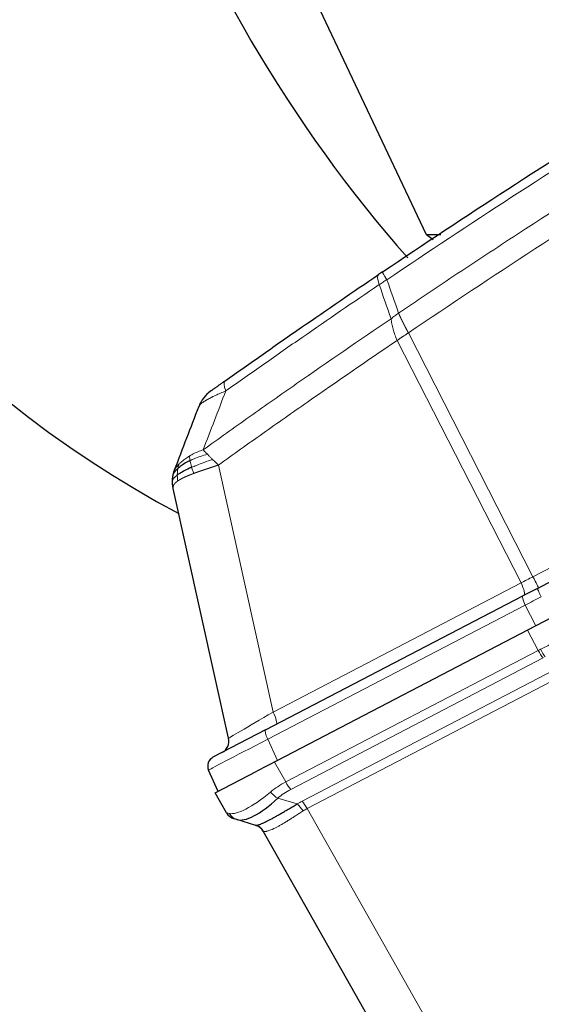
# Model space of a CAD drawing. Header units: inches. Extents: x 0 to 23760, y -13 to 16800.
# Tile 157 of 222: x 10255 to 10414, y 13722 to 14024. Entities that reach past the tile are written whole.
import ezdxf

# ---------------------------------------------------------------- set-up
doc = ezdxf.new("R2010")
doc.units = ezdxf.units.IN
doc.layers.add('254', color=7, linetype='Continuous', true_color=0xffffff)

msp = doc.modelspace()

# ---------------------------------------------------------------- linework, layer by layer
at = {"layer": '254', "color": 2, "linetype": 'Continuous', "lineweight": 25}
for p, q in [((10379.18, 13957.766), (10283.471, 14160.136)), ((10413.182, 13849.489), (10746.204, 14022.849)), ((10381.28, 13956.286), (10379.18, 13957.766)), ((10383.605, 13957.766), (10379.18, 13957.766)), ((10318.572, 13803.58), (10301.614, 13880.076)), ((10413.182, 13849.489), (10408.781, 13847.198)), ((10413.182, 13849.489), (10408.781, 13847.198)), ((10413.182, 13849.489), (10408.781, 13847.198)), ((10413.182, 13849.489), (10408.781, 13847.198)), ((10413.182, 13849.489), (10408.781, 13847.198)), ((10413.182, 13849.489), (10408.781, 13847.198)), ((10329.895, 13806.132), (10408.781, 13847.198)), ((10417.66, 13840.546), (10412.709, 13837.969)), ((10412.709, 13837.969), (10333.537, 13796.754)), ((10329.895, 13806.132), (10313.779, 13797.743)), ((10333.537, 13796.754), (10327.235, 13793.474)), ((10315.406, 13787.316), (10312.434, 13793.838)), ((10314.481, 13786.835), (10327.235, 13793.474)), ((10317.928, 13780.743), (10314.481, 13786.835)), ((10321.044, 13778.65), (10320.273, 13778.878)), ((10326.935, 13776.904), (10321.044, 13778.65)), ((10383.023, 13679.895), (10329.175, 13775.07))]:
    msp.add_line(p, q, dxfattribs=at)
at = {"layer": '254', "color": 110, "linetype": 'Continuous', "lineweight": 13}
for p, q in [((10411.848, 13853.068), (10743.742, 14025.841)), ((10373.667, 13927.744), (10411.848, 13853.068)), ((10408.181, 13851.159), (10370.217, 13925.411)), ((10315.447, 13887.266), (10332.219, 13811.615)), ((10332.219, 13811.615), (10408.181, 13851.159)), ((10409.451, 13844.341), (10330.565, 13803.276)), ((10412.709, 13837.969), (10409.451, 13844.341)), ((10413.44, 13830.464), (10410.18, 13836.652)), ((10336.072, 13790.189), (10413.44, 13830.464)), ((10414.966, 13828.172), (10337.598, 13787.897)), ((10341.116, 13784.307), (10418.438, 13824.559)), ((10419.956, 13822.282), (10342.633, 13782.03)), ((10330.565, 13803.276), (10333.537, 13796.754)), ((10332.626, 13796.28), (10336.072, 13790.189)), ((10333.656, 13785.215), (10339.615, 13783.45)), ((10342.633, 13782.03), (10396.23, 13687.298))]:
    msp.add_line(p, q, dxfattribs=at)
at = {"layer": '254', "color": 2, "linetype": 'Continuous', "lineweight": 25}
for centre, radius, start, end in [((10318.845, 13901.72), 10, 125.47973, 159.02443), ((10314.667, 13802.715), 4, 297.5, 12.5), ((10315.164, 13795.082), 3, 117.5, 204.5), ((10321.409, 13782.713), 4, 209.5, 253.5), ((10325.694, 13773.1), 4, 29.5, 73.5)]:
    msp.add_arc(centre, radius, start, end, dxfattribs=at)
for centre, major_axis, ratio, start_param, end_param in [((10443.981, 14267.157), (0, 430.5), 0.819152, 0.0931241, 2.7313831), ((10612.612, 14267.157), (0, 430.5), 0.819152, 0.7563565, 2.3965279), ((10336.851, 13802.127), (16.664, 23.061), 0.3072628, 3.2490905, 4.1329274), ((10325.799, 13773.069), (1.136, 3.835), 0.9934032, 5.5144739, 6.2831853)]:
    msp.add_ellipse(centre, major_axis=major_axis, ratio=ratio, start_param=start_param, end_param=end_param, dxfattribs=at)
at = {"layer": '254', "color": 110, "linetype": 'Continuous', "lineweight": 13}
for centre, major_axis, ratio, start_param, end_param in [((10370.145, 13937.323), (-5.598, 8.286), 0.2338533, 0, 0.7456374), ((10371.318, 13938.115), (-5.593, 8.289), 0.028642, 0, 0.7574094), ((10323.262, 13904.862), (5.786, -8.156), 0.2320727, 3.1415927, 3.8845507), ((10412.378, 13853.58), (17.727, 9.261), 0.0104215, 4.467904, 4.6770554), ((10411.628, 13853.189), (1.847, -3.548), 0.0348995, 0, 1.5184364), ((10407.227, 13850.898), (1.847, -3.548), 0.2419219, 0, 1.5184364), ((10414.567, 13846.828), (1.385, -2.661), 0.0348995, 3.1415927, 4.6600291), ((10410.166, 13844.537), (1.385, -2.661), 0.2419219, 3.1415927, 4.6600291), ((10415.318, 13847.218), (23.96, 12.448), 0.0057899, 1.6060004, 1.8151519), ((10414.467, 13842.531), (23.178, 13.919), 0.3756022, 4.4789729, 4.6243239), ((10429.889, 13813.255), (-28.476, 0.169), 0.7384299, 5.3006404, 5.3326206), ((10414.234, 13831.035), (1.847, -3.548), 0.2419219, 4.7472956, 5.5152404), ((10414.875, 13831.355), (1.73, -3.607), 0.2095523, 4.754266, 5.522623), ((10336.707, 13814.188), (18.134, 10.607), 0.00224, 1.81956, 3.1408724), ((10331.265, 13811.355), (-1.847, 3.548), 0.2419219, 3.1415927, 4.6600291), ((10331.28, 13803.471), (1.385, -2.661), 0.2419219, 3.1415927, 4.6600291), ((10336.482, 13806.179), (24.047, 12.341), 0.0045296, 1.817072, 3.1413816), ((10353.155, 13773.309), (-28.804, 0.399), 0.722843, 5.3572629, 5.5780937), ((10336.865, 13790.759), (1.847, -3.548), 0.2419219, 4.7472956, 5.5152404), ((10336.851, 13802.127), (18.953, 21.143), 0.2465223, 3.2795248, 4.1633617), ((10332.923, 13788.077), (2.644, -3.001), 0.4458674, 4.6436152, 5.4305513), ((10353.888, 13770.447), (-25.026, 7.413), 0.753739, 5.620436, 5.8412669), ((10358.17, 13766.005), (-26.111, 7.967), 0.7536205, 5.6284154, 5.7034333), ((10340.348, 13780.587), (-2.122, 3.391), 0.3160454, 4.7285065, 5.4930646), ((10341.848, 13781.445), (-1.847, 3.548), 0.2419219, 4.7516589, 5.5152404), ((10353.155, 13773.309), (-35.228, 7.434), 0.0022709, 0.0020032, 0.222834), ((10322.18, 13782.485), (-1.136, -3.835), 0.9510037, 5.4962492, 6.2831853), ((10358.903, 13763.142), (-21.454, 14.341), 0.7066026, 5.9092122, 5.9842302), ((10358.82, 13763.288), (-29.645, 11.783), 0.002496, 6.2064394, 6.2862869)]:
    msp.add_ellipse(centre, major_axis=major_axis, ratio=ratio, start_param=start_param, end_param=end_param, dxfattribs=at)
at = {"layer": '254', "color": 2, "linetype": 'Continuous', "lineweight": 25}
for points, knots in [([(10365.724, 13946.404), (10378.438, 13954.983), (10404.016, 13971.902), (10429.895, 13988.344), (10449.418, 14000.497), (10455.945, 14004.518), (10469.036, 14012.501), (10475.6, 14016.462), (10495.349, 14028.258), (10508.586, 14035.999), (10525.222, 14045.524), (10528.553, 14047.421), (10535.223, 14051.199), (10545.241, 14056.844), (10555.296, 14062.418), (10575.454, 14073.472), (10602.463, 14087.961), (10643.367, 14108.946), (10670.897, 14122.436), (10684.727, 14129.056)], [0, 0, 0, 0, 0.125, 0.25, 0.25, 0.3125, 0.3125, 0.375, 0.375, 0.5, 0.5, 0.53125, 0.53125, 0.5625, 0.625, 0.625, 0.75, 0.875, 1, 1, 1, 1]), ([(10317.476, 13913.017), (10321.368, 13915.779), (10325.268, 13918.529), (10333.083, 13924.007), (10336.998, 13926.734), (10348.766, 13934.882), (10356.642, 13940.269), (10364.547, 13945.61)], [0, 0, 0, 0, 0.25, 0.25, 0.5, 0.5, 1, 1, 1, 1]), ([(10365.724, 13946.404), (10365.525, 13946.27), (10365.328, 13946.137), (10364.935, 13945.872), (10364.741, 13945.74), (10364.547, 13945.61)], [0, 0, 0, 0, 0.5, 0.5, 1, 1, 1, 1]), ([(10317.476, 13913.017), (10317.404, 13912.966), (10317.332, 13912.915), (10317.188, 13912.813), (10317.117, 13912.763), (10316.904, 13912.611), (10316.763, 13912.511), (10316.485, 13912.314), (10316.347, 13912.216), (10316.076, 13912.023), (10315.942, 13911.928), (10315.678, 13911.74), (10315.547, 13911.648), (10315.355, 13911.511), (10315.292, 13911.466), (10315.166, 13911.376), (10315.103, 13911.332), (10314.919, 13911.201), (10314.8, 13911.116), (10314.571, 13910.953), (10314.461, 13910.875), (10314.302, 13910.762), (10314.224, 13910.706), (10314.149, 13910.653), (10314.1, 13910.618), (10314.075, 13910.6), (10313.955, 13910.515), (10313.866, 13910.451), (10313.617, 13910.274), (10313.478, 13910.175), (10313.338, 13910.075), (10313.312, 13910.057), (10313.263, 13910.022), (10313.241, 13910.006), (10313.179, 13909.962), (10313.145, 13909.938), (10313.092, 13909.9), (10313.073, 13909.886), (10313.047, 13909.868), (10313.041, 13909.863), (10313.041, 13909.863)], [0, 0, 0, 0, 0.0313203, 0.0313203, 0.0626407, 0.0626407, 0.1252814, 0.1252814, 0.1879221, 0.1879221, 0.2505628, 0.2505628, 0.3132035, 0.3132035, 0.3445238, 0.3445238, 0.3758442, 0.3758442, 0.4384849, 0.4384849, 0.5011256, 0.5011256, 0.5324459, 0.5481061, 0.5481061, 0.5637662, 0.5637662, 0.6264069, 0.6264069, 0.7516883, 0.7516883, 0.7830087, 0.7830087, 0.814329, 0.814329, 0.8769697, 0.8769697, 0.9396104, 0.9396104, 1, 1, 1, 1]), ([(10306.764, 13888.636), (10306.569, 13888.543), (10306.379, 13888.448), (10305.636, 13888.063), (10305.119, 13887.766), (10304.182, 13887.161), (10303.76, 13886.853), (10303.267, 13886.444), (10303.15, 13886.341), (10303.038, 13886.239)], [0, 0, 0, 0, 0.125, 0.125, 0.5, 0.5, 0.875, 0.875, 1, 1, 1, 1]), ([(10301.519, 13883.922), (10301.521, 13883.932), (10301.525, 13883.953), (10301.53, 13883.985), (10301.536, 13884.017), (10301.542, 13884.049), (10301.547, 13884.081), (10301.553, 13884.112), (10301.56, 13884.144), (10301.566, 13884.175), (10301.572, 13884.206), (10301.578, 13884.237), (10301.585, 13884.268), (10301.591, 13884.299), (10301.598, 13884.33), (10301.604, 13884.361), (10301.611, 13884.392), (10301.618, 13884.422), (10301.624, 13884.453), (10301.631, 13884.483), (10301.638, 13884.513), (10301.646, 13884.543), (10301.653, 13884.573), (10301.66, 13884.603), (10301.667, 13884.633), (10301.675, 13884.663), (10301.682, 13884.693), (10301.69, 13884.722), (10301.697, 13884.752), (10301.705, 13884.781), (10301.713, 13884.81), (10301.72, 13884.839), (10301.728, 13884.868), (10301.736, 13884.897), (10301.744, 13884.926), (10301.752, 13884.955), (10301.76, 13884.984), (10301.768, 13885.012), (10301.777, 13885.04), (10301.785, 13885.069), (10301.793, 13885.097), (10301.802, 13885.125), (10301.81, 13885.153), (10301.819, 13885.181), (10301.827, 13885.209), (10301.836, 13885.237), (10301.845, 13885.264), (10301.854, 13885.292), (10301.862, 13885.319), (10301.871, 13885.346), (10301.88, 13885.374), (10301.889, 13885.401), (10301.898, 13885.428), (10301.907, 13885.454), (10301.916, 13885.481), (10301.926, 13885.508), (10301.935, 13885.535), (10301.944, 13885.561), (10301.953, 13885.587), (10301.963, 13885.614), (10301.972, 13885.64), (10301.982, 13885.666), (10301.991, 13885.692), (10302.001, 13885.718), (10302.01, 13885.743), (10302.02, 13885.769), (10302.03, 13885.795), (10302.036, 13885.812), (10302.039, 13885.82)], [0, 0, 0, 0, 0.0185022, 0.0368847, 0.0551481, 0.073293, 0.0913199, 0.1092294, 0.1270222, 0.1446988, 0.1622598, 0.1797059, 0.1970378, 0.2142561, 0.2313614, 0.2483544, 0.265236, 0.2820066, 0.2986672, 0.3152184, 0.331661, 0.3479958, 0.3642235, 0.380345, 0.3963611, 0.4122725, 0.4280803, 0.4437851, 0.459388, 0.4748898, 0.4902915, 0.5055939, 0.5207981, 0.535905, 0.5509156, 0.565831, 0.5806521, 0.5953801, 0.6100159, 0.6245607, 0.6390157, 0.6533819, 0.6676604, 0.6818526, 0.6959596, 0.7099825, 0.7239227, 0.7377815, 0.75156, 0.7652597, 0.7788818, 0.7924277, 0.8058989, 0.8192966, 0.8326224, 0.8458776, 0.8590638, 0.8721825, 0.8852351, 0.8982233, 0.9111485, 0.9240124, 0.9368166, 0.9495628, 0.9622525, 0.9748874, 0.9874694, 1, 1, 1, 1]), ([(10307.249, 13886.563), (10307.014, 13886.461), (10306.785, 13886.36), (10305.892, 13885.953), (10305.275, 13885.65), (10304.166, 13885.052), (10303.674, 13884.757), (10303.111, 13884.37), (10302.978, 13884.274), (10302.853, 13884.179)], [0, 0, 0, 0, 0.125, 0.125, 0.5, 0.5, 0.875, 0.875, 1, 1, 1, 1]), ([(10301.379, 13882.024), (10301.379, 13882.04), (10301.378, 13882.07), (10301.377, 13882.115), (10301.377, 13882.159), (10301.377, 13882.201), (10301.377, 13882.243), (10301.377, 13882.283), (10301.377, 13882.323), (10301.377, 13882.361), (10301.378, 13882.398), (10301.379, 13882.434), (10301.379, 13882.468), (10301.38, 13882.502), (10301.381, 13882.534), (10301.382, 13882.566), (10301.383, 13882.596), (10301.384, 13882.625), (10301.385, 13882.653), (10301.386, 13882.679), (10301.388, 13882.705), (10301.389, 13882.73), (10301.39, 13882.753), (10301.391, 13882.775), (10301.392, 13882.796), (10301.393, 13882.816), (10301.394, 13882.835), (10301.395, 13882.852), (10301.397, 13882.869), (10301.397, 13882.884), (10301.398, 13882.899), (10301.399, 13882.912), (10301.4, 13882.924), (10301.401, 13882.934), (10301.402, 13882.944), (10301.402, 13882.953), (10301.403, 13882.96), (10301.403, 13882.966), (10301.403, 13882.971), (10301.405, 13882.985), (10301.406, 13883.008), (10301.409, 13883.041), (10301.411, 13883.073), (10301.414, 13883.104), (10301.417, 13883.136), (10301.42, 13883.167), (10301.423, 13883.198), (10301.426, 13883.229), (10301.429, 13883.26), (10301.432, 13883.29), (10301.435, 13883.32), (10301.439, 13883.35), (10301.442, 13883.38), (10301.445, 13883.409), (10301.449, 13883.438), (10301.452, 13883.467), (10301.456, 13883.496), (10301.459, 13883.524), (10301.463, 13883.553), (10301.467, 13883.581), (10301.471, 13883.608), (10301.475, 13883.636), (10301.478, 13883.663), (10301.482, 13883.69), (10301.486, 13883.716), (10301.49, 13883.743), (10301.494, 13883.769), (10301.498, 13883.795), (10301.502, 13883.821), (10301.507, 13883.846), (10301.511, 13883.872), (10301.515, 13883.897), (10301.518, 13883.913), (10301.519, 13883.922)], [0, 0, 0, 0, 0.0247661, 0.0489206, 0.0724636, 0.0953949, 0.1177147, 0.1394229, 0.1605195, 0.1810045, 0.2008779, 0.2201398, 0.23879, 0.2568287, 0.2742558, 0.2910713, 0.3072753, 0.3228676, 0.3378484, 0.3522176, 0.3659752, 0.3791212, 0.3916556, 0.4035785, 0.4148897, 0.4255894, 0.4356775, 0.445154, 0.454019, 0.4622723, 0.4699141, 0.4769443, 0.4833629, 0.48917, 0.4943654, 0.4989493, 0.5029216, 0.5062824, 0.5090316, 0.5111692, 0.5284651, 0.5456049, 0.5625886, 0.5794163, 0.5960881, 0.612604, 0.6289642, 0.6451687, 0.6612176, 0.6771111, 0.6928491, 0.7084319, 0.7238594, 0.7391318, 0.7542492, 0.7692118, 0.7840195, 0.7986726, 0.8131712, 0.8275153, 0.8417051, 0.8557408, 0.8696224, 0.8833501, 0.8969241, 0.9103445, 0.9236114, 0.936725, 0.9496856, 0.9624932, 0.975148, 0.9876502, 1, 1, 1, 1]), ([(10301.614, 13880.076), (10301.612, 13880.085), (10301.608, 13880.102), (10301.602, 13880.128), (10301.597, 13880.154), (10301.591, 13880.181), (10301.586, 13880.207), (10301.58, 13880.234), (10301.574, 13880.262), (10301.569, 13880.289), (10301.563, 13880.317), (10301.558, 13880.345), (10301.552, 13880.374), (10301.547, 13880.403), (10301.542, 13880.432), (10301.536, 13880.461), (10301.531, 13880.49), (10301.526, 13880.52), (10301.521, 13880.55), (10301.515, 13880.581), (10301.51, 13880.612), (10301.505, 13880.642), (10301.5, 13880.674), (10301.495, 13880.705), (10301.49, 13880.737), (10301.486, 13880.769), (10301.481, 13880.801), (10301.476, 13880.834), (10301.472, 13880.867), (10301.467, 13880.9), (10301.462, 13880.934), (10301.458, 13880.967), (10301.454, 13881.001), (10301.45, 13881.036), (10301.445, 13881.07), (10301.441, 13881.105), (10301.437, 13881.14), (10301.434, 13881.176), (10301.43, 13881.211), (10301.426, 13881.247), (10301.423, 13881.283), (10301.419, 13881.32), (10301.416, 13881.357), (10301.413, 13881.394), (10301.41, 13881.431), (10301.407, 13881.469), (10301.404, 13881.507), (10301.401, 13881.545), (10301.398, 13881.583), (10301.396, 13881.622), (10301.394, 13881.661), (10301.391, 13881.7), (10301.389, 13881.74), (10301.387, 13881.78), (10301.386, 13881.82), (10301.384, 13881.86), (10301.382, 13881.901), (10301.381, 13881.942), (10301.38, 13881.983), (10301.379, 13882.01), (10301.379, 13882.024)], [0, 0, 0, 0, 0.0121901, 0.0245516, 0.0370849, 0.0497905, 0.0626689, 0.0757204, 0.0889455, 0.1023447, 0.1159182, 0.1296666, 0.14359, 0.1576889, 0.1719636, 0.1864145, 0.2010418, 0.2158458, 0.2308268, 0.2459852, 0.261321, 0.2768347, 0.2925265, 0.3083966, 0.3244452, 0.3406727, 0.357079, 0.3736646, 0.3904296, 0.4073742, 0.4244986, 0.4418029, 0.4592875, 0.4769523, 0.4947976, 0.5128236, 0.5310305, 0.5494183, 0.5679872, 0.5867374, 0.605669, 0.6247822, 0.644077, 0.6635537, 0.6832123, 0.7030529, 0.7230758, 0.7432809, 0.7636685, 0.7842385, 0.8049912, 0.8259267, 0.8470449, 0.8683461, 0.8898303, 0.9114976, 0.9333482, 0.955382, 0.9775993, 1, 1, 1, 1]), ([(10326.935, 13776.904), (10326.967, 13776.895), (10327.017, 13776.893), (10327.151, 13776.905), (10327.237, 13776.92), (10327.365, 13776.95), (10327.392, 13776.956), (10327.447, 13776.971), (10327.476, 13776.978), (10327.566, 13777.003), (10327.63, 13777.022), (10327.833, 13777.086), (10327.985, 13777.139), (10328.319, 13777.263), (10328.501, 13777.336), (10328.896, 13777.502), (10329.109, 13777.595), (10329.451, 13777.752), (10329.569, 13777.807), (10329.752, 13777.894), (10329.814, 13777.924), (10329.908, 13777.969), (10329.94, 13777.985), (10330.003, 13778.016), (10330.292, 13778.157), (10330.596, 13778.31), (10331.159, 13778.602), (10331.746, 13778.912), (10332.379, 13779.26), (10333.036, 13779.626), (10333.376, 13779.818), (10333.816, 13780.069), (10333.905, 13780.12), (10334.084, 13780.223), (10334.174, 13780.275), (10334.446, 13780.432), (10334.63, 13780.538), (10335.185, 13780.861), (10335.562, 13781.082), (10336.332, 13781.533), (10336.724, 13781.764), (10337.523, 13782.233), (10337.93, 13782.472), (10338.76, 13782.956), (10339.183, 13783.202), (10339.615, 13783.45)], [0, 0, 0, 0, 0.0625, 0.0625, 0.125, 0.125, 0.140625, 0.140625, 0.15625, 0.15625, 0.1875, 0.1875, 0.25, 0.25, 0.3125, 0.3125, 0.375, 0.375, 0.40625, 0.40625, 0.421875, 0.421875, 0.4296875, 0.4296875, 0.4375, 0.5, 0.5, 0.5625, 0.625, 0.625, 0.6875, 0.6875, 0.703125, 0.703125, 0.71875, 0.71875, 0.75, 0.75, 0.8125, 0.8125, 0.875, 0.875, 0.9375, 0.9375, 1, 1, 1, 1])]:
    msp.add_open_spline(points, degree=3, knots=knots, dxfattribs=at)
at = {"layer": '254', "color": 110, "linetype": 'Continuous', "lineweight": 13}
for points, knots in [([(10685.688, 14126.467), (10671.875, 14119.854), (10644.38, 14106.38), (10603.528, 14085.419), (10576.554, 14070.947), (10556.421, 14059.905), (10546.379, 14054.338), (10536.374, 14048.7), (10529.712, 14044.926), (10526.385, 14043.031), (10509.771, 14033.517), (10496.55, 14025.785), (10476.826, 14014.003), (10470.27, 14010.046), (10457.196, 14002.073), (10450.678, 13998.057), (10431.18, 13985.918), (10405.333, 13969.495), (10379.788, 13952.597), (10367.09, 13944.028)], [0, 0, 0, 0, 0.125, 0.25, 0.375, 0.375, 0.4375, 0.46875, 0.46875, 0.5, 0.5, 0.625, 0.625, 0.6875, 0.6875, 0.75, 0.75, 0.875, 1, 1, 1, 1]), ([(10370.659, 13933.806), (10372.271, 13934.896), (10373.884, 13935.985), (10377.113, 13938.157), (10381.961, 13941.411), (10393.296, 13948.961), (10403.055, 13955.362), (10422.632, 13968.072), (10448.888, 13984.769), (10488.733, 14009.071), (10515.603, 14024.775), (10530.805, 14033.469), (10532.495, 14034.433), (10535.878, 14036.357), (10540.955, 14039.238), (10552.826, 14045.916), (10563.04, 14051.569), (10571.575, 14056.239), (10573.283, 14057.171), (10576.701, 14059.031), (10581.831, 14061.816), (10593.823, 14068.269), (10604.139, 14073.728), (10624.821, 14084.547), (10652.529, 14098.711), (10680.502, 14112.355), (10694.555, 14119.046)], [0, 0, 0, 0, 0.015625, 0.015625, 0.03125, 0.0625, 0.125, 0.125, 0.25, 0.375, 0.5, 0.5, 0.515625, 0.515625, 0.53125, 0.5625, 0.625, 0.625, 0.640625, 0.640625, 0.65625, 0.6875, 0.75, 0.75, 0.875, 1, 1, 1, 1]), ([(10696.336, 14112.43), (10682.336, 14105.757), (10654.468, 14092.152), (10626.865, 14078.027), (10606.261, 14067.239), (10595.984, 14061.796), (10584.037, 14055.361), (10578.926, 14052.585), (10575.521, 14050.731), (10573.819, 14049.801), (10565.317, 14045.144), (10555.141, 14039.508), (10543.316, 14032.85), (10538.257, 14029.978), (10534.888, 14028.06), (10533.204, 14027.099), (10518.06, 14018.431), (10491.291, 14002.774), (10451.598, 13978.547), (10412.364, 13953.579), (10386.515, 13936.439), (10373.667, 13927.744)], [0, 0, 0, 0, 0.125, 0.25, 0.25, 0.3125, 0.34375, 0.359375, 0.359375, 0.375, 0.375, 0.4375, 0.46875, 0.484375, 0.484375, 0.5, 0.5, 0.625, 0.75, 0.875, 1, 1, 1, 1]), ([(10364.718, 13942.523), (10356.825, 13937.187), (10348.962, 13931.805), (10337.212, 13923.664), (10333.303, 13920.939), (10325.5, 13915.466), (10321.607, 13912.719), (10317.72, 13909.96)], [0, 0, 0, 0, 0.5, 0.5, 0.75, 0.75, 1, 1, 1, 1]), ([(10370.659, 13933.806), (10370.258, 13933.542), (10369.871, 13933.255), (10369.113, 13932.665), (10368.74, 13932.363), (10368.368, 13932.069)], [0, 0, 0, 0, 0.5, 0.5, 1, 1, 1, 1]), ([(10370.659, 13933.806), (10370.664, 13933.795), (10370.673, 13933.772), (10370.688, 13933.737), (10370.702, 13933.702), (10370.717, 13933.667), (10370.732, 13933.631), (10370.748, 13933.595), (10370.764, 13933.558), (10370.78, 13933.521), (10370.796, 13933.483), (10370.812, 13933.445), (10370.829, 13933.406), (10370.846, 13933.367), (10370.864, 13933.327), (10370.881, 13933.287), (10370.899, 13933.247), (10370.917, 13933.206), (10370.936, 13933.164), (10370.955, 13933.122), (10370.974, 13933.079), (10370.993, 13933.036), (10371.013, 13932.993), (10371.033, 13932.949), (10371.053, 13932.904), (10371.074, 13932.859), (10371.095, 13932.813), (10371.116, 13932.767), (10371.138, 13932.721), (10371.16, 13932.674), (10371.182, 13932.626), (10371.204, 13932.578), (10371.227, 13932.529), (10371.25, 13932.48), (10371.274, 13932.43), (10371.297, 13932.38), (10371.322, 13932.329), (10371.346, 13932.277), (10371.371, 13932.225), (10371.396, 13932.173), (10371.421, 13932.12), (10371.447, 13932.066), (10371.473, 13932.012), (10371.5, 13931.957), (10371.527, 13931.902), (10371.554, 13931.846), (10371.581, 13931.79), (10371.609, 13931.733), (10371.637, 13931.675), (10371.666, 13931.617), (10371.695, 13931.559), (10371.724, 13931.5), (10371.753, 13931.44), (10371.783, 13931.38), (10371.814, 13931.319), (10371.844, 13931.257), (10371.875, 13931.195), (10371.907, 13931.133), (10371.938, 13931.07), (10371.972, 13931.002), (10372.009, 13930.929), (10372.049, 13930.851), (10372.088, 13930.773), (10372.128, 13930.695), (10372.168, 13930.616), (10372.208, 13930.537), (10372.248, 13930.458), (10372.289, 13930.379), (10372.33, 13930.299), (10372.371, 13930.219), (10372.412, 13930.139), (10372.453, 13930.059), (10372.495, 13929.978), (10372.537, 13929.897), (10372.578, 13929.816), (10372.62, 13929.735), (10372.663, 13929.654), (10372.705, 13929.572), (10372.748, 13929.49), (10372.79, 13929.408), (10372.833, 13929.326), (10372.876, 13929.244), (10372.919, 13929.162), (10372.962, 13929.079), (10373.006, 13928.996), (10373.049, 13928.914), (10373.093, 13928.831), (10373.136, 13928.748), (10373.18, 13928.664), (10373.224, 13928.581), (10373.268, 13928.498), (10373.312, 13928.414), (10373.356, 13928.331), (10373.4, 13928.247), (10373.445, 13928.163), (10373.489, 13928.08), (10373.534, 13927.996), (10373.578, 13927.912), (10373.623, 13927.828), (10373.653, 13927.772), (10373.667, 13927.744)], [0, 0, 0, 0, 0.0069372, 0.0139334, 0.0209887, 0.028103, 0.0352764, 0.0425088, 0.0498003, 0.0571509, 0.0645605, 0.0720292, 0.0795569, 0.0871437, 0.0947896, 0.1024945, 0.1102584, 0.1180815, 0.1259636, 0.1339048, 0.141905, 0.1499643, 0.1580827, 0.1662601, 0.1744966, 0.1827922, 0.1911468, 0.1995605, 0.2080333, 0.2165651, 0.225156, 0.233806, 0.2425151, 0.2512832, 0.2601104, 0.2689967, 0.277942, 0.2869465, 0.29601, 0.3051325, 0.3143142, 0.3235549, 0.3328547, 0.3422136, 0.3516315, 0.3611085, 0.3706446, 0.3802398, 0.3898941, 0.3996074, 0.4093798, 0.4192113, 0.4291019, 0.4390515, 0.4490602, 0.459128, 0.4692549, 0.4794409, 0.4896859, 0.4999901, 0.5124905, 0.524991, 0.5374914, 0.5499918, 0.5624922, 0.5749926, 0.587493, 0.5999934, 0.6124937, 0.6249941, 0.6374944, 0.6499948, 0.6624951, 0.6749954, 0.6874957, 0.699996, 0.7124963, 0.7249966, 0.7374968, 0.7499971, 0.7624973, 0.7749976, 0.7874978, 0.799998, 0.8124982, 0.8249984, 0.8374986, 0.8499988, 0.8624989, 0.8749991, 0.8874992, 0.8999993, 0.9124995, 0.9249996, 0.9374997, 0.9499998, 0.9624998, 0.9749999, 0.9875, 1, 1, 1, 1]), ([(10310.758, 13891.912), (10315.513, 13895.327), (10320.279, 13898.725), (10329.835, 13905.486), (10334.625, 13908.85), (10349.028, 13918.89), (10358.675, 13925.514), (10368.368, 13932.069)], [0, 0, 0, 0, 0.25, 0.25, 0.5, 0.5, 1, 1, 1, 1]), ([(10368.368, 13932.069), (10368.403, 13931.586), (10368.472, 13931.075), (10368.676, 13930.011), (10368.81, 13929.459), (10369.132, 13928.327), (10369.32, 13927.748), (10369.74, 13926.582), (10369.971, 13925.994), (10370.217, 13925.411)], [0, 0, 0, 0, 0.25, 0.25, 0.5, 0.5, 0.75, 0.75, 1, 1, 1, 1]), ([(10373.667, 13927.744), (10373.657, 13927.737), (10373.617, 13927.711), (10373.531, 13927.655), (10373.391, 13927.563), (10373.199, 13927.436), (10372.952, 13927.274), (10372.653, 13927.077), (10372.302, 13926.844), (10372.002, 13926.645), (10371.771, 13926.491), (10371.628, 13926.395), (10371.489, 13926.302), (10371.353, 13926.21), (10371.222, 13926.121), (10371.095, 13926.033), (10370.972, 13925.948), (10370.852, 13925.865), (10370.737, 13925.784), (10370.625, 13925.705), (10370.518, 13925.629), (10370.414, 13925.554), (10370.314, 13925.482), (10370.249, 13925.434), (10370.217, 13925.411)], [0, 0, 0, 0, 0.0092499, 0.0337179, 0.073404, 0.128308, 0.1984299, 0.2837694, 0.3843264, 0.5001005, 0.5424888, 0.5838484, 0.6241794, 0.6634821, 0.7017567, 0.7390032, 0.7752221, 0.8104134, 0.8445775, 0.8777146, 0.909825, 0.9409091, 0.9709673, 1, 1, 1, 1]), ([(10370.217, 13925.411), (10361.006, 13919.178), (10351.836, 13912.883), (10338.143, 13903.346), (10333.589, 13900.152), (10324.503, 13893.732), (10319.97, 13890.507), (10315.447, 13887.266)], [0, 0, 0, 0, 0.5, 0.5, 0.75, 0.75, 1, 1, 1, 1]), ([(10317.72, 13909.96), (10317.153, 13909.727), (10316.606, 13909.496), (10315.554, 13909.038), (10315.05, 13908.812), (10314.328, 13908.475), (10314.034, 13908.336), (10313.749, 13908.198), (10313.636, 13908.142), (10313.58, 13908.115), (10313.414, 13908.032), (10313.304, 13907.978), (10312.768, 13907.706), (10312.372, 13907.496), (10311.917, 13907.24), (10311.828, 13907.189), (10311.698, 13907.114), (10311.655, 13907.089), (10311.571, 13907.039), (10311.53, 13907.014), (10311.325, 13906.891), (10311.171, 13906.795), (10310.737, 13906.514), (10310.487, 13906.337), (10310.25, 13906.147), (10310.224, 13906.127), (10310.174, 13906.085), (10310.15, 13906.065), (10310.078, 13906.004), (10310.033, 13905.964), (10309.906, 13905.846), (10309.832, 13905.771), (10309.641, 13905.554), (10309.554, 13905.421), (10309.507, 13905.3)], [0, 0, 0, 0, 0.125, 0.125, 0.25, 0.25, 0.3125, 0.328125, 0.328125, 0.34375, 0.34375, 0.375, 0.375, 0.5, 0.5, 0.53125, 0.53125, 0.546875, 0.546875, 0.5625, 0.5625, 0.625, 0.625, 0.75, 0.75, 0.765625, 0.765625, 0.78125, 0.78125, 0.8125, 0.8125, 0.875, 0.875, 1, 1, 1, 1]), ([(10310.758, 13891.912), (10309.643, 13891.585), (10308.546, 13891.119), (10307.196, 13890.399), (10306.868, 13890.21), (10306.551, 13890.017)], [0, 0, 0, 0, 0.75, 0.75, 1, 1, 1, 1]), ([(10312.089, 13890.567), (10311.967, 13890.691), (10311.847, 13890.812), (10311.555, 13891.108), (10311.387, 13891.279), (10311.062, 13891.607), (10310.907, 13891.763), (10310.758, 13891.912)], [0, 0, 0, 0, 0.25, 0.25, 0.625, 0.625, 1, 1, 1, 1]), ([(10306.551, 13890.017), (10306.393, 13889.92), (10306.238, 13889.821), (10305.629, 13889.424), (10305.201, 13889.117), (10304.414, 13888.503), (10304.056, 13888.197), (10303.632, 13887.802), (10303.53, 13887.705), (10303.433, 13887.609)], [0, 0, 0, 0, 0.125, 0.125, 0.5, 0.5, 0.875, 0.875, 1, 1, 1, 1]), ([(10306.764, 13888.636), (10306.738, 13888.792), (10306.715, 13888.939), (10306.664, 13889.283), (10306.64, 13889.467), (10306.596, 13889.783), (10306.576, 13889.915), (10306.551, 13890.017)], [0, 0, 0, 0, 0.25, 0.25, 0.625, 0.625, 1, 1, 1, 1]), ([(10312.089, 13890.567), (10310.636, 13890.184), (10309.242, 13889.712), (10307.559, 13889.007), (10307.153, 13888.824), (10306.764, 13888.636)], [0, 0, 0, 0, 0.75, 0.75, 1, 1, 1, 1]), ([(10307.249, 13886.563), (10307.222, 13886.652), (10307.196, 13886.741), (10307.095, 13887.098), (10307.025, 13887.368), (10306.903, 13887.897), (10306.851, 13888.155), (10306.791, 13888.479), (10306.777, 13888.559), (10306.764, 13888.636)], [0, 0, 0, 0, 0.125, 0.125, 0.5, 0.5, 0.875, 0.875, 1, 1, 1, 1]), ([(10313.673, 13888.979), (10311.933, 13888.395), (10310.245, 13887.787), (10308.209, 13886.971), (10307.718, 13886.767), (10307.249, 13886.563)], [0, 0, 0, 0, 0.75, 0.75, 1, 1, 1, 1]), ([(10313.673, 13888.979), (10313.603, 13889.049), (10313.533, 13889.118), (10313.255, 13889.394), (10313.051, 13889.597), (10312.654, 13889.996), (10312.461, 13890.19), (10312.212, 13890.443), (10312.15, 13890.505), (10312.089, 13890.567)], [0, 0, 0, 0, 0.125, 0.125, 0.5, 0.5, 0.875, 0.875, 1, 1, 1, 1]), ([(10315.447, 13887.266), (10314.987, 13887.699), (10314.536, 13888.133), (10313.957, 13888.699), (10313.814, 13888.84), (10313.673, 13888.979)], [0, 0, 0, 0, 0.75, 0.75, 1, 1, 1, 1]), ([(10303.038, 13886.239), (10302.815, 13886.035), (10302.616, 13885.832), (10301.914, 13885.027), (10301.608, 13884.444), (10301.519, 13883.922)], [0, 0, 0, 0, 0.25, 0.25, 1, 1, 1, 1]), ([(10303.433, 13887.609), (10303.238, 13887.417), (10303.062, 13887.232), (10302.435, 13886.528), (10302.141, 13886.086), (10302.039, 13885.82)], [0, 0, 0, 0, 0.25, 0.25, 1, 1, 1, 1]), ([(10302.853, 13884.179), (10302.853, 13884.266), (10302.854, 13884.354), (10302.861, 13884.707), (10302.874, 13884.975), (10302.922, 13885.501), (10302.955, 13885.758), (10303.009, 13886.082), (10303.023, 13886.162), (10303.038, 13886.239)], [0, 0, 0, 0, 0.125, 0.125, 0.5, 0.5, 0.875, 0.875, 1, 1, 1, 1]), ([(10303.038, 13886.239), (10303.068, 13886.394), (10303.101, 13886.542), (10303.186, 13886.886), (10303.241, 13887.069), (10303.345, 13887.382), (10303.394, 13887.511), (10303.433, 13887.609)], [0, 0, 0, 0, 0.25, 0.25, 0.625, 0.625, 1, 1, 1, 1]), ([(10307.951, 13884.718), (10307.777, 13885.079), (10307.589, 13885.537), (10307.358, 13886.213), (10307.302, 13886.387), (10307.249, 13886.563)], [0, 0, 0, 0, 0.75, 0.75, 1, 1, 1, 1]), ([(10315.447, 13887.266), (10315.425, 13887.259), (10315.381, 13887.244), (10315.315, 13887.223), (10315.25, 13887.201), (10315.185, 13887.18), (10315.119, 13887.159), (10315.055, 13887.138), (10314.99, 13887.117), (10314.926, 13887.096), (10314.862, 13887.075), (10314.799, 13887.054), (10314.735, 13887.033), (10314.672, 13887.013), (10314.61, 13886.992), (10314.547, 13886.972), (10314.485, 13886.951), (10314.423, 13886.931), (10314.361, 13886.911), (10314.3, 13886.891), (10314.239, 13886.871), (10314.178, 13886.851), (10314.118, 13886.831), (10314.058, 13886.811), (10313.998, 13886.792), (10313.938, 13886.772), (10313.879, 13886.752), (10313.82, 13886.733), (10313.761, 13886.714), (10313.703, 13886.694), (10313.645, 13886.675), (10313.587, 13886.656), (10313.529, 13886.637), (10313.472, 13886.618), (10313.415, 13886.599), (10313.358, 13886.581), (10313.302, 13886.562), (10313.245, 13886.544), (10313.19, 13886.525), (10313.134, 13886.507), (10313.079, 13886.488), (10313.024, 13886.47), (10312.969, 13886.452), (10312.914, 13886.434), (10312.86, 13886.416), (10312.806, 13886.398), (10312.753, 13886.38), (10312.699, 13886.363), (10312.646, 13886.345), (10312.594, 13886.327), (10312.541, 13886.31), (10312.489, 13886.293), (10312.437, 13886.275), (10312.385, 13886.258), (10312.334, 13886.241), (10312.283, 13886.224), (10312.232, 13886.207), (10312.181, 13886.19), (10312.131, 13886.173), (10312.081, 13886.157), (10312.032, 13886.14), (10311.982, 13886.123), (10311.933, 13886.107), (10311.884, 13886.09), (10311.835, 13886.074), (10311.787, 13886.058), (10311.739, 13886.042), (10311.691, 13886.026), (10311.644, 13886.01), (10311.597, 13885.994), (10311.55, 13885.978), (10311.503, 13885.962), (10311.457, 13885.947), (10311.41, 13885.931), (10311.365, 13885.916), (10311.319, 13885.9), (10311.274, 13885.885), (10311.229, 13885.87), (10311.184, 13885.855), (10311.139, 13885.84), (10311.095, 13885.825), (10311.051, 13885.81), (10311.007, 13885.795), (10310.964, 13885.78), (10310.921, 13885.765), (10310.878, 13885.751), (10310.835, 13885.736), (10310.793, 13885.722), (10310.75, 13885.707), (10310.709, 13885.693), (10310.667, 13885.679), (10310.626, 13885.665), (10310.584, 13885.651), (10310.544, 13885.637), (10310.503, 13885.623), (10310.463, 13885.609), (10310.423, 13885.595), (10310.383, 13885.582), (10310.343, 13885.568), (10310.304, 13885.555), (10310.265, 13885.541), (10310.226, 13885.528), (10310.188, 13885.515), (10310.149, 13885.501), (10310.111, 13885.488), (10310.074, 13885.475), (10310.036, 13885.462), (10309.999, 13885.449), (10309.962, 13885.436), (10309.925, 13885.424), (10309.888, 13885.411), (10309.852, 13885.398), (10309.816, 13885.386), (10309.78, 13885.374), (10309.745, 13885.361), (10309.709, 13885.349), (10309.674, 13885.337), (10309.64, 13885.324), (10309.605, 13885.312), (10309.571, 13885.3), (10309.537, 13885.289), (10309.503, 13885.277), (10309.469, 13885.265), (10309.436, 13885.253), (10309.403, 13885.242), (10309.37, 13885.23), (10309.337, 13885.219), (10309.305, 13885.207), (10309.273, 13885.196), (10309.241, 13885.185), (10309.209, 13885.173), (10309.178, 13885.162), (10309.146, 13885.151), (10309.115, 13885.14), (10309.085, 13885.129), (10309.054, 13885.118), (10309.024, 13885.108), (10308.994, 13885.097), (10308.964, 13885.086), (10308.934, 13885.076), (10308.905, 13885.065), (10308.876, 13885.055), (10308.847, 13885.045), (10308.818, 13885.034), (10308.79, 13885.024), (10308.761, 13885.014), (10308.733, 13885.004), (10308.705, 13884.994), (10308.678, 13884.984), (10308.65, 13884.974), (10308.623, 13884.964), (10308.596, 13884.955), (10308.57, 13884.945), (10308.543, 13884.935), (10308.517, 13884.926), (10308.491, 13884.916), (10308.465, 13884.907), (10308.439, 13884.898), (10308.414, 13884.889), (10308.389, 13884.879), (10308.364, 13884.87), (10308.339, 13884.861), (10308.315, 13884.852), (10308.29, 13884.843), (10308.266, 13884.834), (10308.242, 13884.826), (10308.219, 13884.817), (10308.195, 13884.808), (10308.172, 13884.8), (10308.149, 13884.791), (10308.126, 13884.783), (10308.103, 13884.774), (10308.081, 13884.766), (10308.059, 13884.758), (10308.037, 13884.75), (10308.015, 13884.742), (10307.993, 13884.734), (10307.972, 13884.726), (10307.958, 13884.72), (10307.951, 13884.718)], [0, 0, 0, 0, 0.0080212, 0.0160154, 0.0239827, 0.0319231, 0.0398365, 0.0477229, 0.0555824, 0.0634149, 0.0712205, 0.0789992, 0.0867509, 0.0944756, 0.1021734, 0.1098443, 0.1174881, 0.1251051, 0.1326951, 0.1402581, 0.1477942, 0.1553034, 0.1627856, 0.1702408, 0.1776691, 0.1850704, 0.1924448, 0.1997923, 0.2071128, 0.2144063, 0.2216729, 0.2289126, 0.2361253, 0.243311, 0.2504698, 0.2576016, 0.2647065, 0.2717845, 0.2788355, 0.2858595, 0.2928566, 0.2998268, 0.30677, 0.3136862, 0.3205755, 0.3274379, 0.3342733, 0.3410817, 0.3478632, 0.3546178, 0.3613454, 0.3680461, 0.3747198, 0.3813665, 0.3879863, 0.3945792, 0.4011451, 0.4076841, 0.4141961, 0.4206811, 0.4271393, 0.4335704, 0.4399746, 0.4463519, 0.4527022, 0.4590256, 0.465322, 0.4715915, 0.477834, 0.4840496, 0.4902382, 0.4963999, 0.5025346, 0.5086424, 0.5147232, 0.5207771, 0.526804, 0.532804, 0.5387771, 0.5447232, 0.5506423, 0.5565345, 0.5623997, 0.568238, 0.5740494, 0.5798338, 0.5855912, 0.5913217, 0.5970253, 0.6027019, 0.6083515, 0.6139742, 0.61957, 0.6251388, 0.6306807, 0.6361956, 0.6416836, 0.6471446, 0.6525787, 0.6579858, 0.663366, 0.6687192, 0.6740455, 0.6793448, 0.6846172, 0.6898627, 0.6950812, 0.7002727, 0.7054373, 0.710575, 0.7156857, 0.7207694, 0.7258262, 0.7308561, 0.735859, 0.740835, 0.745784, 0.7507061, 0.7556012, 0.7604694, 0.7653107, 0.7701249, 0.7749123, 0.7796727, 0.7844061, 0.7891127, 0.7937922, 0.7984448, 0.8030705, 0.8076692, 0.812241, 0.8167858, 0.8213037, 0.8257947, 0.8302587, 0.8346957, 0.8391058, 0.843489, 0.8478452, 0.8521745, 0.8564768, 0.8607522, 0.8650006, 0.8692221, 0.8734166, 0.8775842, 0.8817249, 0.8858386, 0.8899254, 0.8939852, 0.8980181, 0.902024, 0.906003, 0.909955, 0.9138802, 0.9177783, 0.9216495, 0.9254938, 0.9293111, 0.9331015, 0.936865, 0.9406015, 0.944311, 0.9479937, 0.9516493, 0.9552781, 0.9588799, 0.9624547, 0.9660026, 0.9695236, 0.9730176, 0.9764847, 0.9799249, 0.9833381, 0.9867243, 0.9900837, 0.993416, 0.9967215, 1, 1, 1, 1]), ([(10302.853, 13884.179), (10302.603, 13883.988), (10302.383, 13883.8), (10301.636, 13883.058), (10301.368, 13882.528), (10301.379, 13882.024)], [0, 0, 0, 0, 0.25, 0.25, 1, 1, 1, 1]), ([(10302.983, 13882.386), (10302.974, 13882.38), (10302.957, 13882.367), (10302.931, 13882.349), (10302.905, 13882.331), (10302.879, 13882.312), (10302.854, 13882.294), (10302.829, 13882.276), (10302.804, 13882.257), (10302.78, 13882.239), (10302.755, 13882.221), (10302.732, 13882.203), (10302.708, 13882.184), (10302.684, 13882.166), (10302.661, 13882.148), (10302.638, 13882.13), (10302.616, 13882.112), (10302.593, 13882.094), (10302.571, 13882.075), (10302.549, 13882.057), (10302.528, 13882.039), (10302.506, 13882.021), (10302.485, 13882.003), (10302.465, 13881.985), (10302.444, 13881.967), (10302.424, 13881.949), (10302.404, 13881.931), (10302.384, 13881.913), (10302.364, 13881.895), (10302.345, 13881.877), (10302.326, 13881.86), (10302.307, 13881.842), (10302.289, 13881.824), (10302.271, 13881.806), (10302.253, 13881.788), (10302.235, 13881.77), (10302.217, 13881.753), (10302.2, 13881.735), (10302.183, 13881.717), (10302.166, 13881.699), (10302.15, 13881.681), (10302.134, 13881.664), (10302.118, 13881.646), (10302.102, 13881.628), (10302.086, 13881.611), (10302.071, 13881.593), (10302.056, 13881.575), (10302.041, 13881.558), (10302.027, 13881.54), (10302.013, 13881.523), (10301.999, 13881.505), (10301.985, 13881.487), (10301.971, 13881.47), (10301.958, 13881.452), (10301.945, 13881.435), (10301.932, 13881.417), (10301.92, 13881.4), (10301.907, 13881.382), (10301.895, 13881.365), (10301.883, 13881.347), (10301.872, 13881.33), (10301.86, 13881.312), (10301.849, 13881.295), (10301.838, 13881.277), (10301.828, 13881.26), (10301.817, 13881.243), (10301.807, 13881.225), (10301.797, 13881.208), (10301.787, 13881.19), (10301.778, 13881.173), (10301.768, 13881.156), (10301.759, 13881.138), (10301.75, 13881.121), (10301.742, 13881.104), (10301.733, 13881.086), (10301.725, 13881.069), (10301.717, 13881.052), (10301.71, 13881.034), (10301.702, 13881.017), (10301.695, 13881), (10301.688, 13880.983), (10301.681, 13880.965), (10301.674, 13880.948), (10301.668, 13880.931), (10301.662, 13880.914), (10301.656, 13880.897), (10301.65, 13880.879), (10301.645, 13880.862), (10301.639, 13880.845), (10301.634, 13880.828), (10301.629, 13880.811), (10301.625, 13880.793), (10301.62, 13880.776), (10301.616, 13880.759), (10301.612, 13880.742), (10301.608, 13880.725), (10301.605, 13880.708), (10301.601, 13880.691), (10301.598, 13880.673), (10301.595, 13880.656), (10301.593, 13880.639), (10301.59, 13880.622), (10301.588, 13880.605), (10301.586, 13880.588), (10301.584, 13880.571), (10301.582, 13880.554), (10301.581, 13880.537), (10301.579, 13880.519), (10301.578, 13880.502), (10301.577, 13880.485), (10301.576, 13880.468), (10301.576, 13880.451), (10301.576, 13880.434), (10301.576, 13880.417), (10301.576, 13880.4), (10301.576, 13880.383), (10301.576, 13880.366), (10301.577, 13880.349), (10301.578, 13880.332), (10301.579, 13880.315), (10301.58, 13880.298), (10301.582, 13880.281), (10301.583, 13880.264), (10301.585, 13880.247), (10301.587, 13880.229), (10301.589, 13880.212), (10301.592, 13880.195), (10301.594, 13880.178), (10301.597, 13880.161), (10301.6, 13880.144), (10301.603, 13880.127), (10301.607, 13880.11), (10301.61, 13880.093), (10301.613, 13880.082), (10301.614, 13880.076)], [0, 0, 0, 0, 0.0081592, 0.0163092, 0.0244501, 0.0325819, 0.0407045, 0.0488181, 0.0569225, 0.0650178, 0.0731041, 0.0811812, 0.0892493, 0.0973083, 0.1053581, 0.113399, 0.1214307, 0.1294534, 0.137467, 0.1454716, 0.1534671, 0.1614536, 0.169431, 0.1773994, 0.1853588, 0.1933091, 0.2012504, 0.2091827, 0.217106, 0.2250203, 0.2329256, 0.2408219, 0.2487092, 0.2565875, 0.2644568, 0.2723172, 0.2801686, 0.288011, 0.2958444, 0.303669, 0.3114845, 0.3192911, 0.3270888, 0.3348775, 0.3426574, 0.3504282, 0.3581902, 0.3659433, 0.3736874, 0.3814227, 0.389149, 0.3968665, 0.4045751, 0.4122748, 0.4199656, 0.4276476, 0.4353206, 0.4429849, 0.4506403, 0.4582868, 0.4659245, 0.4735534, 0.4811734, 0.4887846, 0.496387, 0.5039805, 0.5115653, 0.5191413, 0.5267084, 0.5342668, 0.5418164, 0.5493572, 0.5568893, 0.5644125, 0.5719271, 0.5794328, 0.5869298, 0.5944181, 0.6018976, 0.6093684, 0.6168305, 0.6242839, 0.6317285, 0.6391644, 0.6465917, 0.6540102, 0.6614201, 0.6688212, 0.6762137, 0.6835975, 0.6909727, 0.6983392, 0.705697, 0.7130462, 0.7203868, 0.7277187, 0.735042, 0.7423567, 0.7496628, 0.7569603, 0.7642491, 0.7715294, 0.7788011, 0.7860642, 0.7933187, 0.8005646, 0.807802, 0.8150309, 0.8222512, 0.8294629, 0.8366661, 0.8438608, 0.851047, 0.8582246, 0.8653938, 0.8725544, 0.8797065, 0.8868502, 0.8939854, 0.9011121, 0.9082303, 0.9153401, 0.9224414, 0.9295343, 0.9366187, 0.9436947, 0.9507623, 0.9578214, 0.9648722, 0.9719145, 0.9789485, 0.985974, 0.9929912, 1, 1, 1, 1]), ([(10302.983, 13882.386), (10302.96, 13882.557), (10302.936, 13882.754), (10302.893, 13883.185), (10302.875, 13883.42), (10302.857, 13883.834), (10302.853, 13884.005), (10302.853, 13884.179)], [0, 0, 0, 0, 0.375, 0.375, 0.75, 0.75, 1, 1, 1, 1]), ([(10307.951, 13884.718), (10307.934, 13884.711), (10307.901, 13884.699), (10307.851, 13884.68), (10307.802, 13884.662), (10307.753, 13884.643), (10307.704, 13884.625), (10307.656, 13884.607), (10307.607, 13884.588), (10307.559, 13884.57), (10307.511, 13884.552), (10307.464, 13884.533), (10307.416, 13884.515), (10307.369, 13884.497), (10307.322, 13884.479), (10307.275, 13884.461), (10307.229, 13884.443), (10307.182, 13884.425), (10307.136, 13884.407), (10307.09, 13884.389), (10307.045, 13884.371), (10306.999, 13884.353), (10306.954, 13884.335), (10306.909, 13884.317), (10306.865, 13884.3), (10306.82, 13884.282), (10306.776, 13884.264), (10306.732, 13884.247), (10306.688, 13884.229), (10306.645, 13884.211), (10306.601, 13884.194), (10306.558, 13884.176), (10306.515, 13884.159), (10306.473, 13884.142), (10306.43, 13884.124), (10306.388, 13884.107), (10306.346, 13884.09), (10306.304, 13884.072), (10306.263, 13884.055), (10306.221, 13884.038), (10306.18, 13884.021), (10306.139, 13884.004), (10306.099, 13883.987), (10306.058, 13883.97), (10306.018, 13883.953), (10305.978, 13883.936), (10305.938, 13883.919), (10305.898, 13883.902), (10305.859, 13883.885), (10305.82, 13883.868), (10305.781, 13883.852), (10305.742, 13883.835), (10305.704, 13883.818), (10305.666, 13883.802), (10305.628, 13883.785), (10305.59, 13883.768), (10305.552, 13883.752), (10305.515, 13883.735), (10305.478, 13883.719), (10305.441, 13883.703), (10305.404, 13883.686), (10305.368, 13883.67), (10305.331, 13883.653), (10305.295, 13883.637), (10305.259, 13883.621), (10305.224, 13883.605), (10305.188, 13883.589), (10305.153, 13883.572), (10305.118, 13883.556), (10305.083, 13883.54), (10305.049, 13883.524), (10305.014, 13883.508), (10304.98, 13883.492), (10304.946, 13883.476), (10304.912, 13883.46), (10304.879, 13883.445), (10304.845, 13883.429), (10304.812, 13883.413), (10304.779, 13883.397), (10304.747, 13883.382), (10304.714, 13883.366), (10304.682, 13883.35), (10304.65, 13883.335), (10304.618, 13883.319), (10304.586, 13883.303), (10304.555, 13883.288), (10304.524, 13883.272), (10304.492, 13883.257), (10304.462, 13883.242), (10304.431, 13883.226), (10304.401, 13883.211), (10304.37, 13883.195), (10304.34, 13883.18), (10304.31, 13883.165), (10304.281, 13883.15), (10304.251, 13883.135), (10304.222, 13883.119), (10304.193, 13883.104), (10304.164, 13883.089), (10304.136, 13883.074), (10304.107, 13883.059), (10304.079, 13883.044), (10304.051, 13883.029), (10304.023, 13883.014), (10303.995, 13882.999), (10303.968, 13882.984), (10303.941, 13882.97), (10303.913, 13882.955), (10303.887, 13882.94), (10303.86, 13882.925), (10303.833, 13882.91), (10303.807, 13882.896), (10303.781, 13882.881), (10303.755, 13882.866), (10303.729, 13882.852), (10303.704, 13882.837), (10303.678, 13882.823), (10303.653, 13882.808), (10303.628, 13882.794), (10303.603, 13882.779), (10303.579, 13882.765), (10303.554, 13882.751), (10303.53, 13882.736), (10303.506, 13882.722), (10303.482, 13882.707), (10303.459, 13882.693), (10303.435, 13882.679), (10303.412, 13882.665), (10303.389, 13882.651), (10303.366, 13882.636), (10303.343, 13882.622), (10303.32, 13882.608), (10303.298, 13882.594), (10303.276, 13882.58), (10303.254, 13882.566), (10303.232, 13882.552), (10303.21, 13882.538), (10303.189, 13882.524), (10303.167, 13882.51), (10303.146, 13882.496), (10303.125, 13882.482), (10303.104, 13882.468), (10303.084, 13882.455), (10303.063, 13882.441), (10303.043, 13882.427), (10303.023, 13882.413), (10303.003, 13882.4), (10302.99, 13882.39), (10302.983, 13882.386)], [0, 0, 0, 0, 0.0076941, 0.0153765, 0.0230472, 0.0307061, 0.0383534, 0.045989, 0.0536129, 0.061225, 0.0688255, 0.0764143, 0.0839914, 0.0915567, 0.0991104, 0.1066524, 0.1141827, 0.1217013, 0.1292082, 0.1367034, 0.1441869, 0.1516588, 0.1591189, 0.1665674, 0.1740041, 0.1814292, 0.1888426, 0.1962444, 0.2036344, 0.2110128, 0.2183794, 0.2257344, 0.2330778, 0.2404094, 0.2477294, 0.2550377, 0.2623343, 0.2696193, 0.2768926, 0.2841542, 0.2914041, 0.2986424, 0.305869, 0.313084, 0.3202872, 0.3274789, 0.3346588, 0.3418271, 0.3489838, 0.3561287, 0.3632621, 0.3703837, 0.3774937, 0.3845921, 0.3916788, 0.3987539, 0.4058173, 0.412869, 0.4199092, 0.4269376, 0.4339544, 0.4409596, 0.4479532, 0.454935, 0.4619053, 0.4688639, 0.4758109, 0.4827462, 0.4896699, 0.496582, 0.5034825, 0.5103713, 0.5172485, 0.524114, 0.5309679, 0.5378102, 0.5446409, 0.55146, 0.5582674, 0.5650632, 0.5718474, 0.57862, 0.5853809, 0.5921303, 0.598868, 0.6055941, 0.6123087, 0.6190116, 0.6257029, 0.6323825, 0.6390506, 0.6457071, 0.652352, 0.6589853, 0.665607, 0.672217, 0.6788155, 0.6854024, 0.6919777, 0.6985414, 0.7050935, 0.7116341, 0.718163, 0.7246804, 0.7311862, 0.7376804, 0.744163, 0.750634, 0.7570935, 0.7635413, 0.7699776, 0.7764024, 0.7828155, 0.7892171, 0.7956072, 0.8019856, 0.8083525, 0.8147079, 0.8210516, 0.8273839, 0.8337045, 0.8400136, 0.8463112, 0.8525972, 0.8588716, 0.8651345, 0.8713859, 0.8776257, 0.8838539, 0.8900706, 0.8962758, 0.9024695, 0.9086516, 0.9148221, 0.9209812, 0.9271287, 0.9332646, 0.9393891, 0.945502, 0.9516034, 0.9576933, 0.9637717, 0.9698385, 0.9758938, 0.9819376, 0.9879699, 0.9939907, 1, 1, 1, 1]), ([(10341.385, 13781.312), (10340.992, 13781.06), (10340.606, 13780.811), (10339.851, 13780.321), (10339.48, 13780.08), (10338.753, 13779.609), (10338.395, 13779.378), (10337.693, 13778.929), (10337.348, 13778.709), (10336.839, 13778.39), (10336.671, 13778.286), (10336.421, 13778.131), (10336.339, 13778.08), (10336.174, 13777.979), (10336.092, 13777.929), (10335.687, 13777.683), (10335.373, 13777.496), (10334.764, 13777.14), (10334.173, 13776.804), (10333.62, 13776.506), (10333.085, 13776.229), (10332.828, 13776.1), (10332.548, 13775.967), (10332.517, 13775.952), (10332.456, 13775.923), (10332.425, 13775.909), (10332.334, 13775.867), (10332.154, 13775.784), (10331.981, 13775.708), (10331.645, 13775.563), (10331.434, 13775.479), (10331.036, 13775.33), (10330.85, 13775.267), (10330.503, 13775.161), (10330.343, 13775.118), (10330.122, 13775.069), (10330.052, 13775.055), (10329.951, 13775.038), (10329.919, 13775.033), (10329.855, 13775.024), (10329.825, 13775.02), (10329.675, 13775.003), (10329.571, 13774.999), (10329.394, 13775.008), (10329.321, 13775.021), (10329.265, 13775.041)], [0, 0, 0, 0, 0.0625, 0.0625, 0.125, 0.125, 0.1875, 0.1875, 0.25, 0.25, 0.28125, 0.28125, 0.296875, 0.296875, 0.3125, 0.3125, 0.375, 0.375, 0.4375, 0.5, 0.5, 0.5625, 0.5625, 0.5703125, 0.5703125, 0.578125, 0.578125, 0.59375, 0.625, 0.625, 0.6875, 0.6875, 0.75, 0.75, 0.8125, 0.8125, 0.84375, 0.84375, 0.859375, 0.859375, 0.875, 0.875, 0.9375, 0.9375, 1, 1, 1, 1])]:
    msp.add_open_spline(points, degree=3, knots=knots, dxfattribs=at)
for points in [[(10367.09, 13944.028), (10366.683, 13943.785), (10365.881, 13943.29), (10365.102, 13942.781), (10364.718, 13942.523)], [(10368.368, 13932.069), (10367.153, 13935.555), (10365.937, 13939.039), (10364.718, 13942.523)], [(10367.09, 13944.028), (10368.282, 13940.622), (10369.471, 13937.215), (10370.659, 13933.806)], [(10317.72, 13909.96), (10315.402, 13903.949), (10313.081, 13897.934), (10310.758, 13891.912)]]:
    msp.add_open_spline(points, degree=3, dxfattribs=at)
at = {"layer": '254', "color": 2, "linetype": 'Continuous', "lineweight": 25}
msp.add_open_spline([(10302.039, 13885.82), (10304.531, 13892.32), (10307.021, 13898.813), (10309.507, 13905.3)], degree=3, dxfattribs=at)

doc.saveas('drawing.dxf')
